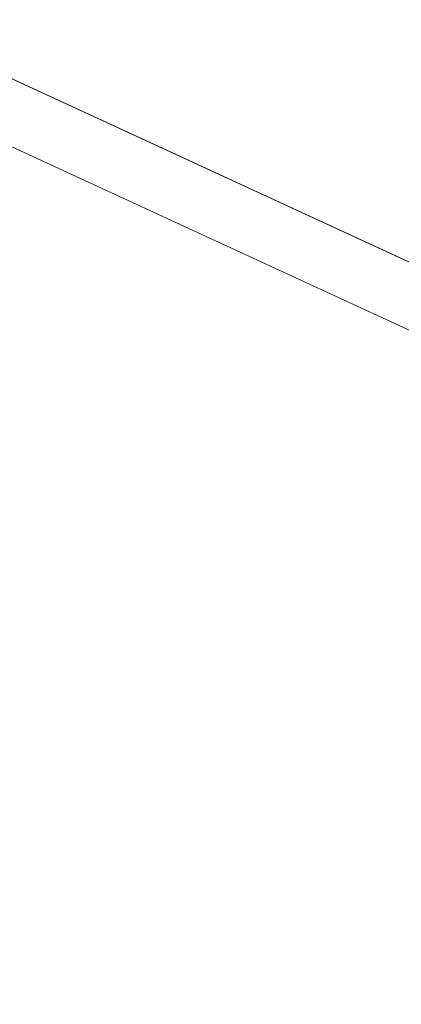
# Model space of a CAD drawing. Header units: inches. Extents: x 511 to 849, y 252 to 484.
# Tile 30 of 235: x 639 to 647, y 274 to 296. Entities that reach past the tile are written whole.
import ezdxf

# ---------------------------------------------------------------- set-up
doc = ezdxf.new("R2010")
doc.units = ezdxf.units.IN
doc.header["$MEASUREMENT"] = 0
doc.layers.add('1', color=7, linetype='Continuous')

# ---------------------------------------------------------------- blocks, each defined once
blk = doc.blocks.new('block 3551')
at = {"layer": '1', "color": 18, "lineweight": 13, "true_color": 0x4c0000}
blk.add_lwpolyline([(682.1, 274.711), (617.853, 304.348)], dxfattribs=at)
blk = doc.blocks.new('block 3567')
at = {"layer": '1', "color": 18, "lineweight": 13, "true_color": 0x4c0000}
blk.add_lwpolyline([(682.1, 274.711), (617.853, 304.348)], dxfattribs=at)
blk = doc.blocks.new('block 5629')
at = {"layer": '1', "color": 155, "lineweight": 18, "true_color": 0x4c7299}
blk.add_lwpolyline([(682.1, 274.711), (617.853, 304.348)], dxfattribs=at)
blk = doc.blocks.new('block 5651')
at = {"layer": '1', "color": 155, "lineweight": 18, "true_color": 0x4c7299}
blk.add_lwpolyline([(682.1, 273.228), (617.853, 302.865)], dxfattribs=at)
blk = doc.blocks.new('block 5659')
at = {"layer": '1', "color": 18, "lineweight": 13, "true_color": 0x4c0000}
blk.add_lwpolyline([(661.499, 284.214), (637.262, 295.394), (625.144, 300.984), (619.085, 303.779), (618.327, 304.129), (617.949, 304.303), (618.2, 304.454), (618.91, 304.836), (618.973, 305.299), (618.364, 305.709), (617.291, 305.932)], dxfattribs=at)
blk = doc.blocks.new('block 5837')
at = {"layer": '1', "color": 18, "lineweight": 13, "true_color": 0x4c0000}
blk.add_lwpolyline([(661.499, 284.214), (637.262, 295.394), (625.144, 300.984), (619.085, 303.779), (618.327, 304.129), (617.949, 304.303), (618.2, 304.454), (618.91, 304.836), (618.973, 305.299), (618.364, 305.709), (617.291, 305.932)], dxfattribs=at)

msp = doc.modelspace()

# ---------------------------------------------------------------- block references
at = {"layer": '1'}
for name in ['block 5659', 'block 5837', 'block 3551', 'block 3567', 'block 5629', 'block 5651']:
    msp.add_blockref(name, (0, 0), dxfattribs=at)

doc.saveas('drawing.dxf')
